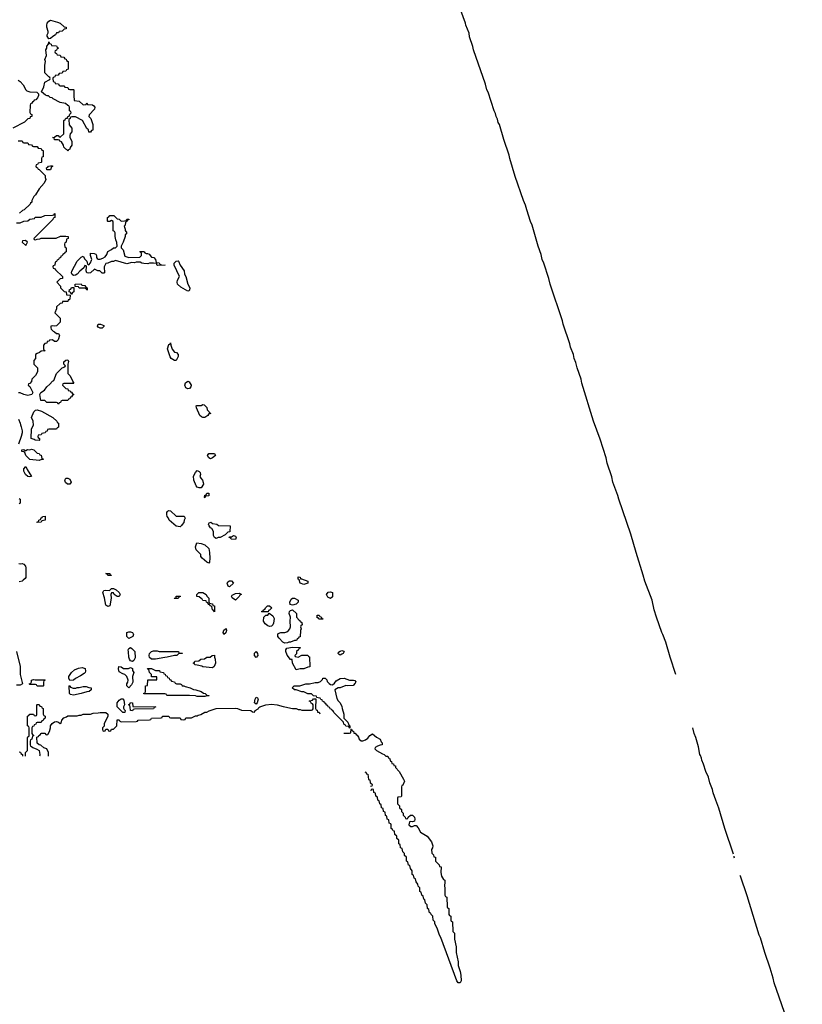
# Model space of a CAD drawing. Header units: inches. Extents: x 2808529 to 2951249, y 860290 to 1033701.
# Tile 30 of 153: x 2936865 to 2945085, y 937385 to 947728. Entities that reach past the tile are written whole.
import ezdxf

# ---------------------------------------------------------------- set-up
doc = ezdxf.new("R2010")
doc.units = ezdxf.units.IN
doc.header["$MEASUREMENT"] = 0
for name, color, linetype in [('C9933', 7, 'Continuous'), ('C9934', 7, 'Continuous'), ('C9943', 7, 'Continuous'), ('C9944', 7, 'Continuous')]:
    doc.layers.add(name, color=color, linetype=linetype)

msp = doc.modelspace()

# ---------------------------------------------------------------- linework, layer by layer
at = {"layer": 'C9933', "color": 6}
for p, q in [((2936894, 940000), (2936894, 939990)), ((2937169, 939990), (2937169, 940000))]:
    msp.add_line(p, q, dxfattribs=at)
for points in [[(2936926, 939990), (2936926, 940000)], [(2937075, 940000), (2937072, 939990)]]:
    msp.add_lwpolyline(points, dxfattribs=at)
at = {"layer": 'C9934', "color": 6}
for points in [[(2937170, 947526), (2937154, 947554), (2937153, 947570), (2937165, 947590), (2937165, 947605), (2937149, 947650), (2937149, 947670), (2937153, 947690), (2937170, 947711), (2937190, 947721), (2937262, 947702), (2937291, 947691), (2937332, 947652), (2937354, 947650), (2937354, 947630), (2937333, 947627), (2937310, 947608), (2937278, 947602), (2937274, 947590), (2937252, 947588), (2937242, 947570), (2937212, 947550), (2937190, 947529)], [(2937290, 947034), (2937330, 947034), (2937338, 947018), (2937370, 947014), (2937378, 946998), (2937390, 946994), (2937430, 946994), (2937434, 946990), (2937432, 946930), (2937438, 946878), (2937490, 946872), (2937530, 946834), (2937562, 946838), (2937570, 946854), (2937578, 946838), (2937630, 946832), (2937644, 946824), (2937654, 946810), (2937650, 946786), (2937593, 946727), (2937592, 946710), (2937611, 946691), (2937632, 946628), (2937632, 946568), (2937618, 946562), (2937610, 946546), (2937590, 946546), (2937586, 946570), (2937570, 946586), (2937526, 946670), (2937450, 946708), (2937413, 946707), (2937398, 946702), (2937394, 946690), (2937382, 946678), (2937384, 946624), (2937413, 946587), (2937414, 946550), (2937394, 946530), (2937392, 946510), (2937392, 946490), (2937411, 946451), (2937411, 946410), (2937395, 946385), (2937390, 946366), (2937378, 946362), (2937370, 946346), (2937362, 946362), (2937350, 946366), (2937330, 946388), (2937324, 946410), (2937303, 946443), (2937286, 946450), (2937282, 946462), (2937270, 946466), (2937230, 946466), (2937226, 946486), (2937209, 946490), (2937230, 946494), (2937250, 946512), (2937270, 946512), (2937278, 946498), (2937290, 946494), (2937328, 946530), (2937329, 946670), (2937342, 946678), (2937350, 946692), (2937366, 946694), (2937370, 946712), (2937386, 946714), (2937390, 946734), (2937406, 946750), (2937402, 946762), (2937388, 946770), (2937387, 946807), (2937382, 946822), (2937370, 946826), (2937347, 946847), (2937290, 946858), (2937215, 946895), (2937207, 946907), (2937186, 946910), (2937167, 946927), (2937153, 946927), (2937135, 946935), (2937095, 946970), (2937117, 947023), (2937129, 947071), (2937182, 947098), (2937186, 947110), (2937182, 947122), (2937170, 947126), (2937129, 947170), (2937129, 947249), (2937135, 947290), (2937129, 947310), (2937148, 947350), (2937139, 947410), (2937149, 947430), (2937149, 947450), (2937168, 947470), (2937170, 947494), (2937178, 947478), (2937194, 947470), (2937198, 947458), (2937250, 947452), (2937258, 947438), (2937274, 947430), (2937258, 947422), (2937253, 947407), (2937238, 947402), (2937234, 947390), (2937238, 947378), (2937253, 947373), (2937258, 947358), (2937290, 947354), (2937298, 947338), (2937330, 947334), (2937338, 947318), (2937353, 947313), (2937358, 947298), (2937374, 947290), (2937373, 947207), (2937358, 947202), (2937350, 947186), (2937318, 947182), (2937310, 947166), (2937278, 947162), (2937270, 947146), (2937238, 947142), (2937233, 947127), (2937218, 947122), (2937214, 947110), (2937218, 947078), (2937233, 947073), (2937238, 947058), (2937273, 947053), (2937278, 947038)], [(2937149, 946149), (2937148, 946172), (2937162, 946178), (2937166, 946190), (2937190, 946194), (2937211, 946191), (2937210, 946186), (2937198, 946182), (2937190, 946149)], [(2937930, 945612), (2937967, 945613), (2937982, 945618), (2937990, 945632), (2938012, 945632), (2938010, 945626), (2937998, 945622), (2937990, 945606), (2937978, 945602), (2937972, 945568), (2937962, 945558), (2937973, 945527), (2937973, 945513), (2937992, 945490), (2937973, 945467), (2937972, 945450), (2937951, 945389), (2937932, 945350), (2937932, 945330), (2937952, 945310), (2937970, 945245), (2938010, 945231), (2938127, 945233), (2938146, 945250), (2938146, 945270), (2938142, 945282), (2938126, 945290), (2938130, 945294), (2938167, 945293), (2938174, 945290), (2938178, 945278), (2938192, 945272), (2938208, 945272), (2938224, 945264), (2938250, 945234), (2938274, 945230), (2938292, 945210), (2938298, 945178), (2938330, 945172), (2938338, 945158), (2938353, 945153), (2938394, 945150), (2938313, 945147), (2938306, 945154), (2938306, 945166), (2938270, 945169), (2938230, 945169), (2938210, 945164), (2938170, 945166), (2938148, 945170), (2938130, 945182), (2938090, 945182), (2938070, 945174), (2938042, 945178), (2937990, 945164), (2937870, 945198), (2937850, 945189), (2937830, 945188), (2937791, 945169), (2937770, 945168), (2937751, 945130), (2937754, 945070), (2937750, 945066), (2937730, 945066), (2937708, 945088), (2937686, 945090), (2937650, 945108), (2937610, 945069), (2937590, 945064), (2937570, 945069), (2937562, 945090), (2937566, 945130), (2937562, 945142), (2937550, 945146), (2937540, 945120), (2937495, 945085), (2937467, 945053), (2937450, 945044), (2937430, 945039), (2937415, 945050), (2937409, 945070), (2937413, 945087), (2937469, 945191), (2937510, 945234), (2937530, 945242), (2937550, 945212), (2937571, 945190), (2937572, 945172), (2937578, 945158), (2937590, 945154), (2937608, 945172), (2937620, 945200), (2937622, 945210), (2937609, 945250), (2937610, 945274), (2937647, 945273), (2937665, 945265), (2937671, 945251), (2937671, 945230), (2937680, 945220), (2937690, 945211), (2937710, 945211), (2937738, 945222), (2937762, 945238), (2937779, 945261), (2937790, 945292), (2937830, 945312), (2937850, 945332), (2937870, 945332), (2937888, 945350), (2937887, 945387), (2937875, 945415), (2937869, 945449), (2937867, 945487), (2937862, 945502), (2937848, 945510), (2937847, 945607), (2937830, 945618), (2937810, 945606), (2937790, 945606), (2937786, 945610), (2937788, 945650), (2937802, 945658), (2937812, 945672), (2937854, 945670), (2937890, 945634), (2937910, 945632)], [(2936927, 945407), (2936894, 945406), (2936892, 945390), (2936930, 945354), (2936946, 945390)], [(2938630, 944875), (2938557, 944917), (2938524, 944950), (2938519, 944970), (2938522, 944990), (2938544, 945030), (2938488, 945150), (2938488, 945170), (2938510, 945191), (2938530, 945194), (2938534, 945190), (2938551, 945150), (2938591, 945091), (2938595, 945055), (2938611, 945030), (2938631, 944950), (2938651, 944910), (2938650, 944886), (2938642, 944878)], [(2937406, 944846), (2937402, 944862), (2937386, 944870), (2937388, 944892), (2937402, 944898), (2937410, 944914), (2937434, 944914), (2937432, 944868), (2937418, 944862), (2937410, 944846)], [(2937570, 944888), (2937562, 944902), (2937550, 944906), (2937490, 944908), (2937482, 944922), (2937446, 944926), (2937446, 944950), (2937510, 944952), (2937518, 944938), (2937550, 944934), (2937558, 944918), (2937574, 944910), (2937574, 944890)], [(2937710, 944489), (2937690, 944498), (2937682, 944510), (2937689, 944531), (2937714, 944530), (2937750, 944514), (2937750, 944506), (2937730, 944489)], [(2938510, 944149), (2938490, 944149), (2938457, 944170), (2938446, 944186), (2938423, 944250), (2938419, 944270), (2938430, 944314), (2938442, 944318), (2938450, 944334), (2938452, 944308), (2938465, 944265), (2938490, 944236), (2938512, 944230), (2938531, 944210), (2938531, 944190)], [(2937270, 943688), (2937262, 943702), (2937250, 943706), (2937150, 943708), (2937130, 943726), (2937087, 943727), (2937078, 943790), (2937088, 943810), (2937125, 943835), (2937150, 943870), (2937182, 943898), (2937210, 943931), (2937223, 943937), (2937250, 944011), (2937310, 944071), (2937338, 944082), (2937346, 944090), (2937329, 944109), (2937330, 944132), (2937350, 944152), (2937370, 944154), (2937378, 944138), (2937371, 944110), (2937371, 944010), (2937391, 943990), (2937422, 943930), (2937422, 943922), (2937432, 943910), (2937430, 943906), (2937330, 943906), (2937318, 943902), (2937314, 943890), (2937350, 943854), (2937371, 943851), (2937374, 943834), (2937394, 943830), (2937398, 943818), (2937410, 943814), (2937418, 943798), (2937432, 943790), (2937418, 943782), (2937410, 943766), (2937398, 943762), (2937390, 943746), (2937378, 943742), (2937370, 943726), (2937310, 943726), (2937298, 943722), (2937293, 943707), (2937278, 943702)], [(2938630, 943849), (2938610, 943862), (2938599, 943890), (2938607, 943913), (2938631, 943931), (2938645, 943925), (2938666, 943890), (2938661, 943870), (2938650, 943855)], [(2938790, 943549), (2938775, 943555), (2938757, 943570), (2938721, 943650), (2938718, 943670), (2938725, 943675), (2938770, 943676), (2938790, 943685), (2938802, 943682), (2938830, 943654), (2938834, 943630), (2938854, 943610), (2938858, 943598), (2938872, 943590), (2938852, 943588), (2938842, 943570), (2938810, 943549)], [(2937070, 943308), (2937026, 943310), (2937018, 943318), (2936986, 943330), (2936989, 943429), (2937009, 943470), (2937008, 943510), (2936988, 943550), (2937014, 943610), (2937030, 943626), (2937050, 943631), (2937094, 943614), (2937214, 943550), (2937254, 943510), (2937258, 943498), (2937272, 943490), (2937272, 943448), (2937258, 943442), (2937250, 943426), (2937170, 943426), (2937158, 943422), (2937153, 943407), (2937138, 943402), (2937133, 943387), (2937098, 943382), (2937090, 943366), (2937058, 943362), (2937054, 943350), (2937058, 943338), (2937074, 943330), (2937074, 943310)], [(2937070, 943098), (2936970, 943108), (2936929, 943149), (2936920, 943180), (2936910, 943189), (2936888, 943190), (2936888, 943210), (2936910, 943214), (2936922, 943202), (2936930, 943202), (2936948, 943212), (2936970, 943211), (2936990, 943218), (2937014, 943210), (2937050, 943174), (2937071, 943171), (2937078, 943158), (2937090, 943154), (2937098, 943118), (2937110, 943114), (2937110, 943108), (2937093, 943107)], [(2938870, 943113), (2938850, 943126), (2938837, 943150), (2938850, 943170), (2938912, 943170), (2938922, 943150), (2938890, 943124)], [(2936970, 942924), (2936950, 942929), (2936925, 942950), (2936910, 942986), (2936909, 943010), (2936930, 943034), (2936942, 943002), (2936990, 942929)], [(2938770, 942809), (2938750, 942809), (2938730, 942817), (2938719, 942830), (2938693, 942890), (2938690, 942932), (2938710, 942971), (2938730, 942991), (2938750, 942981), (2938761, 942970), (2938763, 942950), (2938756, 942930), (2938766, 942910), (2938785, 942890), (2938793, 942867), (2938794, 942850)], [(2937390, 942849), (2937368, 942850), (2937345, 942865), (2937339, 942890), (2937350, 942912), (2937370, 942912), (2937390, 942902), (2937406, 942870)], [(2938810, 942706), (2938806, 942710), (2938810, 942734), (2938822, 942738), (2938830, 942754), (2938853, 942753), (2938853, 942727), (2938818, 942722)], [(2938510, 942511), (2938591, 942511), (2938602, 942490), (2938592, 942470), (2938590, 942446), (2938570, 942426), (2938566, 942414), (2938550, 942402), (2938509, 942409), (2938435, 942470), (2938429, 942490), (2938413, 942510), (2938409, 942530), (2938409, 942550), (2938417, 942563), (2938429, 942571), (2938450, 942570)], [(2937050, 942446), (2937046, 942450), (2937062, 942458), (2937066, 942470), (2937082, 942478), (2937090, 942494), (2937102, 942498), (2937106, 942510), (2937132, 942512), (2937131, 942470), (2937098, 942462), (2937090, 942449)], [(2938930, 942279), (2938910, 942289), (2938902, 942310), (2938902, 942350), (2938882, 942382), (2938870, 942389), (2938855, 942410), (2938849, 942430), (2938856, 942444), (2938874, 942450), (2938890, 942434), (2938934, 942430), (2938953, 942413), (2939074, 942410), (2939071, 942349), (2939050, 942346), (2939024, 942316), (2938970, 942289), (2938950, 942289)], [(2939130, 942269), (2939086, 942270), (2939082, 942282), (2939066, 942290), (2939070, 942294), (2939090, 942294), (2939110, 942311), (2939130, 942302), (2939138, 942290)], [(2938850, 942018), (2938830, 942028), (2938782, 942070), (2938769, 942089), (2938769, 942110), (2938720, 942160), (2938713, 942190), (2938727, 942233), (2938770, 942226), (2938811, 942211), (2938850, 942174), (2938858, 942130), (2938861, 942070), (2938858, 942030)], [(2937814, 941894), (2937826, 941894), (2937830, 941889), (2937790, 941888), (2937782, 941902), (2937768, 941910), (2937811, 941911)], [(2939070, 941769), (2939056, 941776), (2939050, 941786), (2939045, 941810), (2939050, 941822), (2939070, 941832), (2939090, 941834), (2939112, 941810)], [(2939814, 941854), (2939826, 941854), (2939891, 941831), (2939890, 941809), (2939850, 941795), (2939810, 941808), (2939802, 941842), (2939789, 941850), (2939790, 941874), (2939810, 941872)], [(2937890, 941669), (2937858, 941690), (2937850, 941706), (2937830, 941706), (2937822, 941690), (2937826, 941650), (2937810, 941569), (2937790, 941562), (2937770, 941578), (2937755, 941655), (2937737, 941710), (2937750, 941731), (2937770, 941736), (2937809, 941731), (2937830, 941751), (2937850, 941751), (2937877, 941737), (2937910, 941711), (2937919, 941690), (2937910, 941669)], [(2938910, 941506), (2938902, 941522), (2938889, 941529), (2938882, 941562), (2938866, 941570), (2938862, 941582), (2938850, 941586), (2938842, 941602), (2938826, 941610), (2938822, 941622), (2938790, 941626), (2938782, 941642), (2938770, 941646), (2938750, 941666), (2938726, 941670), (2938726, 941690), (2938748, 941710), (2938790, 941711), (2938822, 941690), (2938831, 941671), (2938851, 941650), (2938853, 941613), (2938858, 941598), (2938890, 941592), (2938894, 941574), (2938911, 941570)], [(2939130, 941629), (2939095, 941655), (2939089, 941670), (2939098, 941682), (2939130, 941699), (2939170, 941702), (2939190, 941694), (2939191, 941690), (2939178, 941682), (2939170, 941668)], [(2938490, 941646), (2938488, 941650), (2938507, 941653), (2938510, 941671), (2938552, 941672), (2938553, 941667), (2938538, 941662), (2938530, 941648)], [(2939730, 941577), (2939706, 941586), (2939701, 941610), (2939718, 941642), (2939730, 941651), (2939750, 941651), (2939791, 941631), (2939791, 941610), (2939770, 941589)], [(2939410, 941506), (2939406, 941510), (2939422, 941518), (2939426, 941530), (2939442, 941538), (2939446, 941550), (2939468, 941570), (2939490, 941571), (2939512, 941550), (2939490, 941526), (2939478, 941522), (2939474, 941506), (2939470, 941506)], [(2939490, 941352), (2939470, 941360), (2939443, 941383), (2939427, 941410), (2939429, 941451), (2939450, 941474), (2939470, 941474), (2939486, 941494), (2939524, 941464), (2939537, 941437), (2939531, 941389), (2939523, 941370), (2939510, 941357)], [(2939650, 941177), (2939630, 941189), (2939590, 941230), (2939577, 941250), (2939575, 941270), (2939580, 941280), (2939609, 941291), (2939650, 941291), (2939670, 941298), (2939690, 941311), (2939704, 941330), (2939709, 941350), (2939706, 941410), (2939709, 941450), (2939697, 941490), (2939699, 941510), (2939710, 941521), (2939730, 941527), (2939772, 941490), (2939773, 941453), (2939800, 941420), (2939814, 941410), (2939818, 941398), (2939830, 941394), (2939832, 941370), (2939818, 941362), (2939814, 941350), (2939822, 941330), (2939814, 941310), (2939810, 941246), (2939798, 941242), (2939794, 941230), (2939778, 941222), (2939772, 941208), (2939750, 941208), (2939710, 941189), (2939692, 941188), (2939679, 941181)], [(2938010, 941226), (2937990, 941248), (2937990, 941290), (2938010, 941299), (2938030, 941299), (2938050, 941290), (2938062, 941270), (2938054, 941250)], [(2939010, 941269), (2939002, 941290), (2939010, 941314), (2939032, 941332), (2939038, 941310), (2939030, 941288)], [(2938050, 940986), (2938030, 940994), (2938017, 941010), (2938010, 941030), (2938009, 941089), (2938004, 941110), (2938010, 941122), (2938030, 941132), (2938044, 941124), (2938074, 941090), (2938077, 941023), (2938065, 940995)], [(2938249, 941009), (2938229, 941029), (2938225, 941050), (2938229, 941070), (2938250, 941092), (2938270, 941098), (2938310, 941098), (2938330, 941092), (2938529, 941091), (2938534, 941090), (2938538, 941078), (2938570, 941074), (2938574, 941070), (2938533, 941067), (2938514, 941050), (2938490, 941049), (2938414, 941030), (2938390, 941029), (2938290, 941010)], [(2939350, 941029), (2939330, 941050), (2939330, 941074), (2939348, 941092), (2939361, 941070), (2939366, 941050)], [(2939790, 941032), (2939829, 941051), (2939890, 941054), (2939898, 941038), (2939910, 941034), (2939912, 940930), (2939890, 940928), (2939850, 940909), (2939810, 940909), (2939770, 940898), (2939729, 940970), (2939726, 941006), (2939710, 941008), (2939674, 941054), (2939661, 941090), (2939661, 941110), (2939670, 941125), (2939730, 941138), (2939810, 941134), (2939810, 941126), (2939798, 941122), (2939794, 941110), (2939774, 941090), (2939772, 941068), (2939754, 941050), (2939758, 941038)], [(2938890, 940921), (2938790, 940930), (2938777, 940937), (2938730, 940949), (2938706, 940950), (2938702, 940962), (2938686, 940970), (2938702, 940978), (2938706, 940990), (2938747, 940993), (2938766, 941010), (2938807, 941013), (2938829, 941031), (2938867, 941033), (2938886, 941050), (2938910, 941051), (2938911, 941030), (2938919, 941010), (2938921, 940970), (2938907, 940933)], [(2937390, 940788), (2937381, 940810), (2937381, 940830), (2937410, 940870), (2937441, 940899), (2937484, 940916), (2937522, 940922), (2937551, 940911), (2937555, 940885), (2937551, 940870), (2937541, 940859), (2937505, 940835), (2937450, 940809), (2937430, 940789)], [(2937970, 940911), (2938009, 940911), (2938030, 940922), (2938050, 940914), (2938051, 940890), (2938063, 940870), (2938051, 940830), (2938052, 940770), (2938040, 940740), (2938010, 940709), (2937989, 940730), (2937990, 940750), (2938001, 940770), (2938003, 940790), (2937989, 940830), (2937970, 940849), (2937950, 940855), (2937910, 940878), (2937902, 940910), (2937908, 940932), (2937930, 940931), (2937954, 940914)], [(2938572, 940732), (2938588, 940732), (2938604, 940724), (2938654, 940710), (2938690, 940691), (2938714, 940690), (2938772, 940670), (2938795, 940655), (2938814, 940650), (2938832, 940632), (2938854, 940630), (2938850, 940626), (2938830, 940626), (2938810, 940618), (2938730, 940618), (2938710, 940626), (2938650, 940628), (2938410, 940629), (2938402, 940642), (2938390, 940646), (2938168, 940648), (2938170, 940654), (2938182, 940658), (2938186, 940670), (2938188, 940730), (2938206, 940734), (2938210, 940794), (2938306, 940794), (2938306, 940826), (2938250, 940826), (2938248, 940848), (2938228, 940870), (2938222, 940902), (2938210, 940906), (2938208, 940912), (2938250, 940911), (2938290, 940892), (2938334, 940890), (2938338, 940878), (2938374, 940870), (2938378, 940858), (2938393, 940853), (2938398, 940838), (2938413, 940833), (2938418, 940818), (2938434, 940810), (2938438, 940798), (2938450, 940794), (2938458, 940778), (2938490, 940774), (2938498, 940758), (2938513, 940753), (2938550, 940751), (2938564, 940744)], [(2937026, 940794), (2937130, 940794), (2937132, 940790), (2937118, 940782), (2937114, 940770), (2937114, 940730), (2937110, 940726), (2937050, 940728), (2937042, 940742), (2937030, 940746), (2936970, 940746), (2936966, 940750), (2936982, 940758), (2936988, 940772), (2936989, 940790), (2937010, 940798)], [(2937454, 940706), (2937470, 940714), (2937490, 940714), (2937530, 940725), (2937564, 940724), (2937590, 940712), (2937614, 940710), (2937614, 940690), (2937594, 940670), (2937570, 940669), (2937510, 940649), (2937430, 940632), (2937400, 940640), (2937389, 940650), (2937386, 940730), (2937390, 940734), (2937398, 940718), (2937427, 940707)], [(2937970, 940449), (2937949, 940449), (2937889, 940510), (2937890, 940550), (2937910, 940581), (2937932, 940592), (2937950, 940594), (2937959, 940579), (2937966, 940530), (2937956, 940510), (2937957, 940497), (2937961, 940481), (2937972, 940470)], [(2938050, 940469), (2938028, 940470), (2938027, 940507), (2938022, 940522), (2938009, 940529), (2938010, 940534), (2938022, 940538), (2938030, 940554), (2938051, 940550), (2938054, 940514), (2938294, 940510), (2938278, 940502), (2938270, 940489), (2938070, 940486), (2938058, 940482)], [(2939350, 940539), (2939330, 940550), (2939339, 940590), (2939350, 940612), (2939364, 940604), (2939370, 940590), (2939359, 940550)]]:
    msp.add_lwpolyline(points, close=True, dxfattribs=at)
for points in [[(2936848, 947092), (2936870, 947078), (2936903, 947043), (2936931, 946991), (2936940, 946980), (2936970, 946971), (2937045, 946965), (2937062, 946950), (2937062, 946930), (2937053, 946907), (2937033, 946887), (2937018, 946882), (2937014, 946870), (2936998, 946862), (2936994, 946850), (2936978, 946842), (2936974, 946830), (2936973, 946753), (2936978, 946738), (2936994, 946730), (2936994, 946710), (2936974, 946706), (2936971, 946689), (2936950, 946686), (2936914, 946650), (2936792, 946588)], [(2936850, 946454), (2936890, 946454), (2936898, 946438), (2936910, 946434), (2936950, 946434), (2936958, 946418), (2936990, 946414), (2936998, 946398), (2937010, 946394), (2937050, 946394), (2937058, 946378), (2937090, 946374), (2937098, 946358), (2937110, 946354), (2937112, 946292), (2937110, 946286), (2937098, 946282), (2937094, 946270), (2937094, 946230), (2937090, 946226), (2937058, 946222), (2937053, 946207), (2937038, 946202), (2937034, 946190), (2937038, 946178), (2937053, 946173), (2937058, 946158), (2937070, 946154), (2937131, 946091), (2937131, 946070), (2937138, 946050), (2937121, 946010), (2937071, 945950), (2937031, 945889), (2937012, 945870), (2936994, 945830), (2936994, 945810), (2936978, 945802), (2936974, 945790), (2936912, 945730), (2936896, 945724), (2936864, 945696)], [(2936830, 945594), (2936870, 945592), (2936910, 945612), (2936950, 945614), (2936970, 945632), (2937022, 945638), (2937028, 945652), (2937090, 945654), (2937130, 945672), (2937210, 945674), (2937222, 945678), (2937230, 945692), (2937234, 945690), (2937234, 945650), (2937218, 945642), (2937214, 945630), (2937014, 945430), (2937018, 945418), (2937030, 945414), (2937050, 945422), (2937076, 945424), (2937089, 945431), (2937247, 945433), (2937292, 945452), (2937350, 945454), (2937374, 945450), (2937374, 945430), (2937358, 945422), (2937354, 945390), (2937338, 945382), (2937334, 945370), (2937338, 945338), (2937354, 945330), (2937354, 945290), (2937338, 945282), (2937334, 945270), (2937318, 945262), (2937310, 945246), (2937298, 945242), (2937293, 945227), (2937278, 945222), (2937273, 945207), (2937258, 945202), (2937253, 945187), (2937238, 945182), (2937234, 945150), (2937218, 945142), (2937214, 945130), (2937218, 945118), (2937230, 945114), (2937240, 945100), (2937314, 945030), (2937314, 945010), (2937290, 945006), (2937254, 944970), (2937294, 944930), (2937294, 944910), (2937314, 944890), (2937333, 944873), (2937354, 944870), (2937358, 944838), (2937394, 944834), (2937393, 944793), (2937386, 944786), (2937374, 944786), (2937370, 944769), (2937314, 944766), (2937312, 944750), (2937290, 944748), (2937252, 944710), (2937251, 944689), (2937234, 944650), (2937291, 944591), (2937291, 944550), (2937250, 944513), (2937230, 944509), (2937207, 944513), (2937192, 944508), (2937191, 944490), (2937197, 944477), (2937216, 944456), (2937232, 944450), (2937250, 944432), (2937272, 944430), (2937282, 944410), (2937270, 944366), (2937250, 944346), (2937230, 944346), (2937210, 944366), (2937178, 944362), (2937174, 944350), (2937154, 944346), (2937151, 944329), (2937130, 944326), (2937114, 944310), (2937114, 944270), (2937118, 944258), (2937132, 944250), (2937090, 944246), (2937074, 944230), (2937050, 944222), (2937032, 944210), (2937031, 944169), (2937013, 944147), (2937012, 944110), (2937052, 944070), (2937051, 944030), (2937031, 943990), (2936992, 943950), (2936990, 943926), (2936970, 943906), (2936958, 943902), (2936954, 943890), (2936970, 943874), (2937002, 943810), (2936992, 943790), (2936950, 943781), (2936909, 943789), (2936870, 943808), (2936853, 943807)], [(2936853, 943533), (2936871, 943491), (2936872, 943472), (2936882, 943450), (2936891, 943410), (2936891, 943389), (2936881, 943350), (2936851, 943270)], [(2936858, 942698), (2936871, 942691), (2936871, 942650), (2936858, 942642)], [(2936857, 942017), (2936870, 942011), (2936890, 942014), (2936910, 942007), (2936926, 941986), (2936931, 941969), (2936931, 941869), (2936924, 941856), (2936900, 941840), (2936890, 941828), (2936858, 941822)], [(2940000, 941443), (2939990, 941446), (2939990, 941474), (2940000, 941474)], [(2936831, 941090), (2936870, 940934), (2936871, 940850), (2936894, 940750), (2936870, 940738), (2936830, 940738)], [(2940000, 940604), (2939986, 940606), (2939982, 940622), (2939950, 940626), (2939930, 940646), (2939893, 940647), (2939850, 940668), (2939830, 940669), (2939770, 940689), (2939750, 940689), (2939726, 940710), (2939749, 940731), (2939808, 940732), (2939870, 940751), (2939909, 940751), (2939970, 940765), (2939995, 940765), (2940000, 940767)], [(2937169, 940000), (2937169, 940030), (2937150, 940068), (2937120, 940080), (2937087, 940107), (2937069, 940109), (2937049, 940129), (2937046, 940190), (2937062, 940198), (2937066, 940210), (2937082, 940218), (2937086, 940230), (2937093, 940233), (2937130, 940234), (2937138, 940218), (2937150, 940214), (2937162, 940218), (2937178, 940250), (2937188, 940290), (2937188, 940310), (2937206, 940334), (2937229, 940351), (2937250, 940356), (2937274, 940350), (2937290, 940334), (2937302, 940338), (2937309, 940371), (2937330, 940394), (2937356, 940404), (2937370, 940414), (2937470, 940414), (2937490, 940422), (2937510, 940422), (2937530, 940432), (2937610, 940432), (2937636, 940444), (2937690, 940445), (2937711, 940451), (2937770, 940451), (2937791, 940431), (2937791, 940410), (2937752, 940330), (2937752, 940308), (2937734, 940290), (2937734, 940270), (2937738, 940258), (2937750, 940254), (2937762, 940258), (2937770, 940274), (2937790, 940274), (2937798, 940258), (2937810, 940254), (2937822, 940258), (2937830, 940274), (2937850, 940274), (2937886, 940310), (2937890, 940374), (2937910, 940374), (2937918, 940358), (2937932, 940352), (2938090, 940354), (2938102, 940358), (2938110, 940371), (2938230, 940374), (2938242, 940378), (2938249, 940391), (2938350, 940394), (2938362, 940398), (2938366, 940410), (2938390, 940412), (2938432, 940412), (2938438, 940398), (2938450, 940394), (2938550, 940394), (2938558, 940378), (2938590, 940374), (2938602, 940378), (2938610, 940394), (2938670, 940394), (2938710, 940414), (2938730, 940414), (2938738, 940422), (2938766, 940430), (2938808, 940452), (2938830, 940452), (2938854, 940466), (2938930, 940491), (2939130, 940495), (2939152, 940492), (2939193, 940473), (2939291, 940471), (2939310, 940458), (2939330, 940454), (2939338, 940470), (2939368, 940490), (2939377, 940503), (2939388, 940510), (2939450, 940531), (2939510, 940539), (2939571, 940531), (2939632, 940512), (2939651, 940511), (2939730, 940492), (2939770, 940492), (2939790, 940482), (2939810, 940482), (2939830, 940474), (2939930, 940474), (2939942, 940478), (2939946, 940490), (2939946, 940530), (2939942, 940542), (2939927, 940547), (2939922, 940562), (2939906, 940570), (2939910, 940574), (2939942, 940578), (2939950, 940594), (2939974, 940594), (2939973, 940493), (2939978, 940478), (2939990, 940474), (2939994, 940454), (2940000, 940453)], [(2936926, 940000), (2936926, 940030), (2936946, 940050), (2936947, 940187), (2936950, 940194), (2936962, 940198), (2936966, 940210), (2936966, 940290), (2936962, 940302), (2936946, 940310), (2936946, 940410), (2936962, 940418), (2936970, 940434), (2937010, 940434), (2937018, 940418), (2937030, 940414), (2937042, 940418), (2937046, 940430), (2937046, 940530), (2937050, 940534), (2937070, 940534), (2937078, 940518), (2937093, 940513), (2937098, 940498), (2937112, 940492), (2937112, 940432), (2937118, 940418), (2937134, 940410), (2937134, 940390), (2937118, 940382), (2937110, 940366), (2937098, 940362), (2937090, 940346), (2937050, 940346), (2937038, 940342), (2937033, 940327), (2937018, 940322), (2937013, 940307), (2936998, 940302), (2936994, 940290), (2936994, 940230), (2936998, 940218), (2937014, 940210), (2936998, 940202), (2936994, 940170), (2936978, 940162), (2936974, 940150), (2936974, 940110), (2936978, 940098), (2936990, 940094), (2937002, 940082), (2937046, 940066), (2937071, 940051), (2937078, 940010), (2937075, 940000)], [(2936858, 940038), (2936873, 940033), (2936878, 940018), (2936894, 940010), (2936894, 940000)]]:
    msp.add_lwpolyline(points, dxfattribs=at)
at = {"layer": 'C9943', "color": 6}
for points in [[(2940702, 940000), (2940710, 939992), (2940732, 939990), (2940734, 939974), (2940750, 939972), (2940758, 939938), (2940770, 939934), (2940774, 939914), (2940790, 939912), (2940793, 939893), (2940811, 939890), (2940812, 939872), (2940850, 939832), (2940896, 939750), (2940905, 939730), (2940890, 939686), (2940878, 939682), (2940874, 939670), (2940874, 939570), (2940870, 939566), (2940838, 939562), (2940834, 939550), (2940834, 939490), (2940854, 939470), (2940854, 939450), (2940874, 939430), (2940874, 939410), (2940892, 939392), (2940893, 939373), (2940914, 939350), (2940918, 939338), (2940930, 939334), (2940942, 939338), (2940946, 939350), (2940970, 939372), (2940990, 939372), (2941010, 939352), (2941016, 939330), (2941011, 939309), (2940990, 939302), (2940974, 939306), (2940958, 939302), (2940952, 939270), (2940972, 939252), (2940990, 939251), (2941010, 939262), (2941030, 939262), (2941050, 939238), (2941074, 939194), (2941145, 939150), (2941190, 939090), (2941205, 939050), (2941202, 939030), (2941192, 939010), (2941193, 938973), (2941210, 938954), (2941214, 938934), (2941231, 938930), (2941232, 938890), (2941272, 938850), (2941274, 938834), (2941291, 938830), (2941290, 938770), (2941297, 938730), (2941316, 938696), (2941330, 938690), (2941332, 938670), (2941326, 938626), (2941330, 938610), (2941332, 938532), (2941338, 938518), (2941351, 938510), (2941354, 938410), (2941358, 938398), (2941372, 938390), (2941374, 938330), (2941378, 938318), (2941394, 938310), (2941394, 938270), (2941398, 938258), (2941411, 938251), (2941414, 938150), (2941431, 938131), (2941431, 938070), (2941451, 937990), (2941451, 937930), (2941471, 937830), (2941471, 937791), (2941492, 937730), (2941498, 937690), (2941501, 937630), (2941490, 937609), (2941470, 937609), (2941455, 937630), (2941290, 938086), (2941275, 938110), (2941250, 938186), (2941226, 938230), (2941226, 938250), (2941208, 938268), (2941206, 938310), (2941186, 938330), (2941182, 938342), (2941170, 938346), (2941162, 938382), (2941148, 938390), (2941146, 938430), (2941128, 938448), (2941122, 938482), (2941108, 938490), (2941102, 938522), (2941088, 938530), (2941082, 938562), (2941068, 938570), (2941066, 938610), (2941050, 938626), (2941047, 938647), (2941028, 938670), (2941022, 938702), (2941008, 938710), (2941002, 938742), (2940988, 938750), (2940987, 938787), (2940968, 938810), (2940962, 938842), (2940950, 938846), (2940942, 938882), (2940928, 938888), (2940926, 938930), (2940908, 938948), (2940906, 938970), (2940888, 938988), (2940882, 939022), (2940866, 939030), (2940862, 939062), (2940846, 939070), (2940846, 939110), (2940827, 939127), (2940826, 939150), (2940806, 939170), (2940802, 939202), (2940787, 939207), (2940782, 939222), (2940766, 939230), (2940766, 939270), (2940762, 939282), (2940747, 939287), (2940742, 939322), (2940726, 939330), (2940722, 939362), (2940706, 939370), (2940702, 939402), (2940686, 939410), (2940682, 939442), (2940666, 939450), (2940662, 939482), (2940646, 939490), (2940642, 939522), (2940626, 939530), (2940622, 939562), (2940606, 939570), (2940602, 939602), (2940586, 939610), (2940582, 939642), (2940570, 939646), (2940558, 939642), (2940553, 939627)], [(2944363, 938963), (2944270, 939230), (2944207, 939447), (2944175, 939530), (2944150, 939608), (2944143, 939643), (2944115, 939710), (2944098, 939770), (2944070, 939829), (2944048, 939908), (2944030, 939949), (2944027, 939970), (2944014, 940000)], [(2940490, 939826), (2940502, 939822), (2940507, 939807), (2940522, 939802), (2940528, 939748), (2940542, 939742), (2940546, 939710), (2940562, 939702), (2940566, 939690), (2940562, 939678), (2940550, 939674)], [(2944374, 938919), (2944370, 938929), (2944368, 938942)], [(2945085, 936765), (2944790, 937609), (2944779, 937659), (2944746, 937766), (2944690, 937929), (2944645, 938085), (2944632, 938110), (2944505, 938525), (2944435, 938730), (2944433, 938738)]]:
    msp.add_lwpolyline(points, dxfattribs=at)
at = {"layer": 'C9944', "color": 6}
for points in [[(2943756, 940850), (2943696, 941030), (2943650, 941190), (2943621, 941270), (2943610, 941290), (2943555, 941450), (2943530, 941530), (2943507, 941630), (2943430, 941829), (2943414, 941894), (2943339, 942130), (2943283, 942323), (2943158, 942690), (2943148, 942730), (2943096, 942870), (2943084, 942924), (2943037, 943070), (2943026, 943126), (2942961, 943321), (2942892, 943510), (2942770, 943909), (2942762, 943950), (2942719, 944070), (2942706, 944126), (2942690, 944169), (2942682, 944210), (2942650, 944289), (2942644, 944324), (2942574, 944530), (2942566, 944566), (2942436, 944950), (2942422, 945010), (2942370, 945170), (2942352, 945210), (2942341, 945261), (2942310, 945349), (2942247, 945570), (2942230, 945609), (2942190, 945729), (2942178, 945778), (2942156, 945830), (2942070, 946082), (2942012, 946270), (2942006, 946306), (2941950, 946469), (2941905, 946625), (2941890, 946649), (2941884, 946684), (2941870, 946710), (2941863, 946743), (2941850, 946769), (2941785, 946965), (2941772, 946992), (2941758, 947050), (2941632, 947410), (2941626, 947446), (2941590, 947549), (2941585, 947585), (2941550, 947669), (2941547, 947690), (2941475, 947890)], [(2940000, 941474), (2940010, 941474), (2940018, 941458), (2940030, 941454), (2940038, 941438), (2940050, 941434), (2940050, 941429), (2940006, 941430), (2940002, 941442), (2940000, 941443)], [(2940000, 940767), (2940024, 940776), (2940044, 940796), (2940050, 940811), (2940072, 940810), (2940090, 940792), (2940095, 940775), (2940114, 940754), (2940130, 940745), (2940150, 940742), (2940170, 940758), (2940190, 940783), (2940230, 940807), (2940274, 940810), (2940330, 940790), (2940370, 940790), (2940386, 940786), (2940394, 940774), (2940390, 940758), (2940367, 940733), (2940310, 940729), (2940290, 940735), (2940230, 940708), (2940210, 940708), (2940174, 940690), (2940196, 940596), (2940211, 940571), (2940231, 940550), (2940250, 940514), (2940251, 940491), (2940270, 940434), (2940271, 940391), (2940311, 940350), (2940322, 940322), (2940332, 940310), (2940334, 940286), (2940330, 940286), (2940322, 940302), (2940290, 940306), (2940282, 940322), (2940270, 940326), (2940266, 940350), (2940166, 940450), (2940162, 940462), (2940146, 940470), (2940142, 940482), (2940126, 940490), (2940122, 940502), (2940106, 940510), (2940102, 940522), (2940090, 940526), (2940082, 940542), (2940066, 940550), (2940062, 940562), (2940046, 940570), (2940042, 940582), (2940027, 940587), (2940022, 940602), (2940000, 940604)], [(2940000, 940453), (2940010, 940452), (2940017, 940437)], [(2940270, 940234), (2940330, 940234), (2940342, 940238), (2940346, 940274), (2940350, 940274), (2940358, 940258), (2940370, 940254), (2940374, 940234), (2940390, 940232), (2940398, 940218), (2940410, 940211), (2940425, 940190), (2940431, 940171), (2940451, 940151), (2940470, 940151), (2940497, 940163), (2940520, 940180), (2940542, 940210), (2940570, 940226), (2940611, 940191), (2940650, 940171), (2940661, 940141), (2940671, 940130), (2940671, 940110), (2940650, 940108), (2940624, 940096), (2940598, 940082), (2940594, 940070), (2940612, 940052), (2940675, 940015), (2940692, 940010), (2940702, 940000)], [(2944014, 940000), (2944010, 940010), (2943995, 940090), (2943968, 940188), (2943950, 940229), (2943934, 940290)]]:
    msp.add_lwpolyline(points, dxfattribs=at)
for points in [[(2940130, 941646), (2940102, 941662), (2940089, 941689), (2940106, 941714), (2940130, 941719), (2940151, 941711), (2940151, 941690), (2940150, 941666)], [(2940230, 941054), (2940219, 941059), (2940209, 941070), (2940215, 941085), (2940230, 941096), (2940250, 941102), (2940270, 941094), (2940272, 941090), (2940262, 941070), (2940250, 941064)]]:
    msp.add_lwpolyline(points, close=True, dxfattribs=at)

doc.saveas('drawing.dxf')
